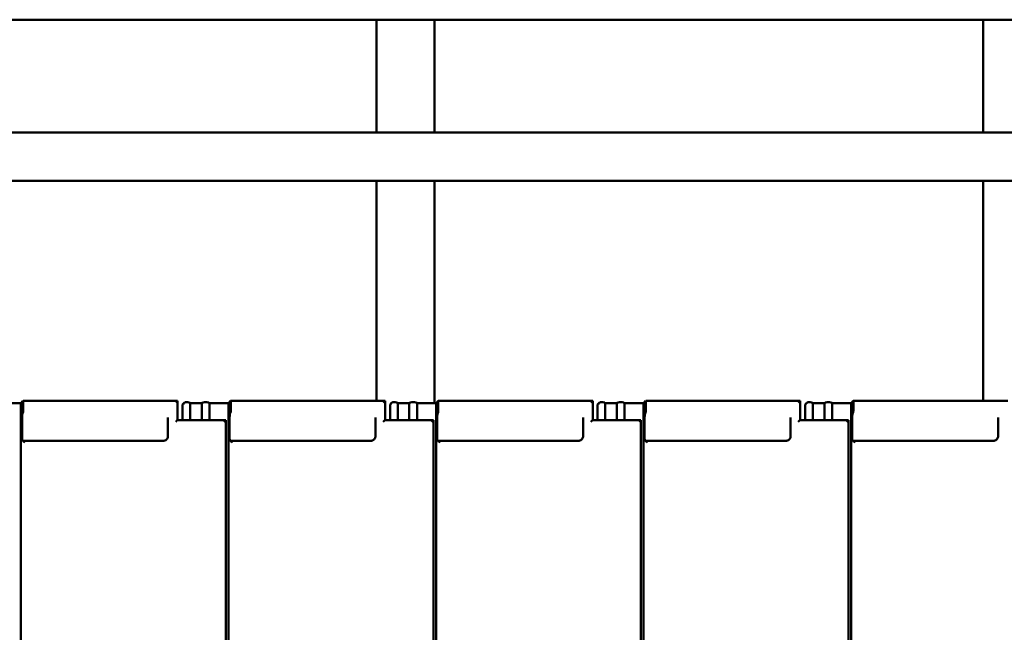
# Model space of a CAD drawing. Header units: millimetres. Extents: x 200 to 13555, y -185 to 8310.
# Tile 47 of 94: x 5695 to 6715, y 6157 to 6792. Entities that reach past the tile are written whole.
import ezdxf

# ---------------------------------------------------------------- set-up
doc = ezdxf.new("R2010")
doc.units = ezdxf.units.MM
doc.header["$LTSCALE"] = 10
doc.layers.add('Sichtbare Kanten(DIN)', color=7, linetype='Continuous', lineweight=50)

msp = doc.modelspace()

# ---------------------------------------------------------------- linework, layer by layer
at = {"layer": 'Sichtbare Kanten(DIN)'}
for p, q in [((6065.1, 6791.7), (5496.8, 6791.7)), ((6065.1, 6791.7), (6065.1, 6674.7)), ((6065.1, 6791.7), (6125.1, 6791.7)), ((6125.1, 6791.7), (6125.1, 6674.7)), ((6693.4, 6791.7), (6125.1, 6791.7)), ((6693.4, 6791.7), (6693.4, 6674.7)), ((6693.4, 6791.7), (6753.4, 6791.7)), ((8294, 6674.7), (1383, 6674.7)), ((8294, 6624.7), (1383, 6624.7)), ((6065.1, 6624.7), (6065.1, 6396.5)), ((6125.1, 6624.7), (6125.1, 6394.1)), ((6693.4, 6624.7), (6693.4, 6396.5)), ((5696.7, 6394.1), (5698.8, 6396.5)), ((5859, 6396.5), (5698.9, 6396.5)), ((5859, 6376.7), (5859, 6396.5)), ((5911.7, 6394.1), (5913.8, 6396.5)), ((6074, 6396.5), (5913.9, 6396.5)), ((6074, 6376.7), (6074, 6396.5)), ((6126.7, 6394.1), (6128.8, 6396.5)), ((6289, 6396.5), (6128.9, 6396.5)), ((6289, 6376.7), (6289, 6396.5)), ((6341.7, 6394.1), (6343.8, 6396.5)), ((6504, 6396.5), (6343.9, 6396.5)), ((6504, 6376.7), (6504, 6396.5)), ((6556.7, 6394.1), (6558.8, 6396.5)), ((6719, 6396.5), (6558.9, 6396.5)), ((5677, 6394.1), (5696.7, 6394.1)), ((5696.7, 6394.1), (5696.7, 5994.1)), ((5699, 6394.8), (5699, 6386.6)), ((5865.3, 6394.3), (5864, 6392.8)), ((5864, 6392.1), (5864, 6392.8)), ((5864, 6392.1), (5864, 6376.7)), ((5866.9, 6395.1), (5869.4, 6395.1)), ((5871.4, 6394.8), (5872, 6394.1)), ((5872, 6394.1), (5884, 6394.1)), ((5872, 6394.1), (5872, 6376.7)), ((5884, 6394.1), (5884.7, 6394.8)), ((5884, 6394.1), (5884, 6376.7)), ((5886.7, 6395.1), (5889.4, 6395.1)), ((5891.4, 6394.8), (5892, 6394.1)), ((5892, 6394.1), (5911.7, 6394.1)), ((5892, 6394.1), (5892, 6376.7)), ((5911.7, 6394.1), (5911.7, 5994.1)), ((5914, 6394.8), (5914, 6386.6)), ((6080.3, 6394.3), (6079, 6392.8)), ((6079, 6392.1), (6079, 6392.8)), ((6079, 6392.1), (6079, 6376.7)), ((6081.9, 6395.1), (6084.4, 6395.1)), ((6086.4, 6394.8), (6087, 6394.1)), ((6087, 6394.1), (6099, 6394.1)), ((6087, 6394.1), (6087, 6376.7)), ((6099, 6394.1), (6099.7, 6394.8)), ((6099, 6394.1), (6099, 6376.7)), ((6101.7, 6395.1), (6104.4, 6395.1)), ((6106.4, 6394.8), (6107, 6394.1)), ((6107, 6394.1), (6126.7, 6394.1)), ((6107, 6394.1), (6107, 6376.7)), ((6126.7, 6394.1), (6126.7, 5994.1)), ((6129, 6394.8), (6129, 6386.6)), ((6295.3, 6394.3), (6294, 6392.8)), ((6294, 6392.1), (6294, 6392.8)), ((6294, 6392.1), (6294, 6376.7)), ((6296.9, 6395.1), (6299.4, 6395.1)), ((6301.4, 6394.8), (6302, 6394.1)), ((6302, 6394.1), (6314, 6394.1)), ((6302, 6394.1), (6302, 6376.7)), ((6314, 6394.1), (6314.7, 6394.8)), ((6314, 6394.1), (6314, 6376.7)), ((6316.7, 6395.1), (6319.4, 6395.1)), ((6321.4, 6394.8), (6322, 6394.1)), ((6322, 6394.1), (6341.7, 6394.1)), ((6322, 6394.1), (6322, 6376.7)), ((6341.7, 6394.1), (6341.7, 5994.1)), ((6344, 6394.8), (6344, 6386.6)), ((6510.3, 6394.3), (6509, 6392.8)), ((6509, 6392.1), (6509, 6392.8)), ((6509, 6392.1), (6509, 6376.7)), ((6511.9, 6395.1), (6514.4, 6395.1)), ((6516.4, 6394.8), (6517, 6394.1)), ((6517, 6394.1), (6529, 6394.1)), ((6517, 6394.1), (6517, 6376.7)), ((6529, 6394.1), (6529.7, 6394.8)), ((6529, 6394.1), (6529, 6376.7)), ((6531.7, 6395.1), (6534.4, 6395.1)), ((6536.4, 6394.8), (6537, 6394.1)), ((6537, 6394.1), (6556.7, 6394.1)), ((6537, 6394.1), (6537, 6376.7)), ((6556.7, 6394.1), (6556.7, 5994.1)), ((6559, 6394.8), (6559, 6386.6)), ((5697.8, 6377.7), (5697.8, 6359.3)), ((5698.8, 6384.5), (5698.2, 6383.2)), ((5849, 6379.4), (5849, 6360)), ((5909, 6376.7), (5859, 6376.7)), ((5909, 5997.2), (5909, 6376.7)), ((5912.8, 6377.7), (5912.8, 6359.3)), ((5913.8, 6384.5), (5913.2, 6383.2)), ((6064, 6379.4), (6064, 6360)), ((6124, 6376.7), (6074, 6376.7)), ((6124, 5997.2), (6124, 6376.7)), ((6127.8, 6377.7), (6127.8, 6359.3)), ((6128.8, 6384.5), (6128.2, 6383.2)), ((6279, 6379.4), (6279, 6360)), ((6339, 6376.7), (6289, 6376.7)), ((6339, 5997.2), (6339, 6376.7)), ((6342.8, 6377.7), (6342.8, 6359.3)), ((6343.8, 6384.5), (6343.2, 6383.2)), ((6494, 6379.4), (6494, 6360)), ((6554, 6376.7), (6504, 6376.7)), ((6554, 5997.2), (6554, 6376.7)), ((6557.8, 6377.7), (6557.8, 6359.3)), ((6558.8, 6384.5), (6558.2, 6383.2)), ((6709, 6379.4), (6709, 6360)), ((5698.2, 6354.9), (5698.8, 6355)), ((5844, 6355), (5698.9, 6355)), ((5913.2, 6354.9), (5913.8, 6355)), ((6059, 6355), (5913.9, 6355)), ((6128.2, 6354.9), (6128.8, 6355)), ((6274, 6355), (6128.9, 6355)), ((6343.2, 6354.9), (6343.8, 6355)), ((6489, 6355), (6343.9, 6355)), ((6558.2, 6354.9), (6558.8, 6355)), ((6704, 6355), (6558.9, 6355))]:
    msp.add_line(p, q, dxfattribs=at)
for centre, major_axis, ratio, start_param, end_param in [((5698.8, 6394.5), (-0.03, -2), 0.104304, 1.69432, 3.265116), ((5857, 6394.5), (2, 2), 0.061163, 6.222099, 7.792895), ((5913.8, 6394.5), (-0.03, -2), 0.104304, 1.69432, 3.265116), ((6072, 6394.5), (2, 2), 0.061163, 6.222099, 7.792895), ((6128.8, 6394.5), (-0.03, -2), 0.104304, 1.69432, 3.265116), ((6287, 6394.5), (2, 2), 0.061163, 6.222099, 7.792895), ((6343.8, 6394.5), (-0.03, -2), 0.104304, 1.69432, 3.265116), ((6502, 6394.5), (2, 2), 0.061163, 6.222099, 7.792895), ((6558.8, 6394.5), (-0.03, -2), 0.104304, 1.69432, 3.265116), ((5698.8, 6386.4), (-0.03, -2), 0.104304, 0.228243, 1.69432), ((5866.7, 6392.8), (0.79, 2.12), 0.866961, 0.404989, 1.871065), ((5866.9, 6393.1), (-2.01, 0), 0.987109, 4.712389, 4.817109), ((5869.4, 6394.8), (2, 0), 0.121869, 0.10472, 1.570796), ((5886.7, 6394.8), (-2, 0), 0.121869, 4.712389, 6.178466), ((5889.4, 6394.8), (2, 0), 0.121869, 0.10472, 1.570796), ((5913.8, 6386.4), (-0.03, -2), 0.104304, 0.228243, 1.69432), ((6081.7, 6392.8), (0.79, 2.12), 0.866961, 0.404989, 1.871065), ((6081.9, 6393.1), (-2.01, 0), 0.987109, 4.712389, 4.817109), ((6084.4, 6394.8), (2, 0), 0.121869, 0.10472, 1.570796), ((6101.7, 6394.8), (-2, 0), 0.121869, 4.712389, 6.178466), ((6104.4, 6394.8), (2, 0), 0.121869, 0.10472, 1.570796), ((6128.8, 6386.4), (-0.03, -2), 0.104304, 0.228243, 1.69432), ((6296.7, 6392.8), (0.79, 2.12), 0.866961, 0.404989, 1.871065), ((6296.9, 6393.1), (-2.01, 0), 0.987109, 4.712389, 4.817109), ((6299.4, 6394.8), (2, 0), 0.121869, 0.10472, 1.570796), ((6316.7, 6394.8), (-2, 0), 0.121869, 4.712389, 6.178466), ((6319.4, 6394.8), (2, 0), 0.121869, 0.10472, 1.570796), ((6343.8, 6386.4), (-0.03, -2), 0.104304, 0.228243, 1.69432), ((6511.7, 6392.8), (0.79, 2.12), 0.866961, 0.404989, 1.871065), ((6511.9, 6393.1), (-2.01, 0), 0.987109, 4.712389, 4.817109), ((6514.4, 6394.8), (2, 0), 0.121869, 0.10472, 1.570796), ((6531.7, 6394.8), (-2, 0), 0.121869, 4.712389, 6.178466), ((6534.4, 6394.8), (2, 0), 0.121869, 0.10472, 1.570796), ((6558.8, 6386.4), (-0.03, -2), 0.104304, 0.228243, 1.69432), ((5698.3, 6378.3), (-0.06, -5), 0.104304, 3.369836, 4.835913), ((5857, 6374.7), (-2, -2), 0.061163, 3.202679, 4.651302), ((5907, 6374.7), (2, 2), 0.061163, 6.222099, 7.792895), ((5913.3, 6378.3), (-0.06, -5), 0.104304, 3.369836, 4.835913), ((6072, 6374.7), (-2, -2), 0.061163, 3.202679, 4.651302), ((6122, 6374.7), (2, 2), 0.061163, 6.222099, 7.792895), ((6128.3, 6378.3), (-0.06, -5), 0.104304, 3.369836, 4.835913), ((6287, 6374.7), (-2, -2), 0.061163, 3.202679, 4.651302), ((6337, 6374.7), (2, 2), 0.061163, 6.222099, 7.792895), ((6343.3, 6378.3), (-0.06, -5), 0.104304, 3.369836, 4.835913), ((6502, 6374.7), (-2, -2), 0.061163, 3.202679, 4.651302), ((6552, 6374.7), (2, 2), 0.061163, 6.222099, 7.792895), ((6558.3, 6378.3), (-0.06, -5), 0.104304, 3.369836, 4.835913), ((5698.3, 6359.9), (-0.06, -5), 0.104304, 4.835913, 6.301989), ((5700.8, 6353), (-2, 2), 0.061163, 4.773475, 6.239552), ((5913.3, 6359.9), (-0.06, -5), 0.104304, 4.835913, 6.301989), ((5915.8, 6353), (-2, 2), 0.061163, 4.773475, 6.239552), ((6128.3, 6359.9), (-0.06, -5), 0.104304, 4.835913, 6.301989), ((6130.8, 6353), (-2, 2), 0.061163, 4.773475, 6.239552), ((6343.3, 6359.9), (-0.06, -5), 0.104304, 4.835913, 6.301989), ((6345.8, 6353), (-2, 2), 0.061163, 4.773475, 6.239552), ((6558.3, 6359.9), (-0.06, -5), 0.104304, 4.835913, 6.301989), ((6560.8, 6353), (-2, 2), 0.061163, 4.773475, 6.239552)]:
    msp.add_ellipse(centre, major_axis=major_axis, ratio=ratio, start_param=start_param, end_param=end_param, dxfattribs=at)
for points in [[(5849, 6360), (5849, 6359.5), (5849, 6359), (5848.6, 6358), (5848.4, 6357.5), (5847.8, 6356.7), (5847.4, 6356.3), (5846.6, 6355.7), (5846.1, 6355.5), (5845.1, 6355.1), (5844.6, 6355), (5844, 6355)], [(6064, 6360), (6064, 6359.5), (6064, 6359), (6063.6, 6358), (6063.4, 6357.5), (6062.8, 6356.7), (6062.4, 6356.3), (6061.6, 6355.7), (6061.1, 6355.5), (6060.1, 6355.1), (6059.6, 6355), (6059, 6355)], [(6279, 6360), (6279, 6359.5), (6279, 6359), (6278.6, 6358), (6278.4, 6357.5), (6277.8, 6356.7), (6277.4, 6356.3), (6276.6, 6355.7), (6276.1, 6355.5), (6275.1, 6355.1), (6274.6, 6355), (6274, 6355)], [(6494, 6360), (6494, 6359.5), (6494, 6359), (6493.6, 6358), (6493.4, 6357.5), (6492.8, 6356.7), (6492.4, 6356.3), (6491.6, 6355.7), (6491.1, 6355.5), (6490.1, 6355.1), (6489.6, 6355), (6489, 6355)], [(6709, 6360), (6709, 6359.5), (6709, 6359), (6708.6, 6358), (6708.4, 6357.5), (6707.8, 6356.7), (6707.4, 6356.3), (6706.6, 6355.7), (6706.1, 6355.5), (6705.1, 6355.1), (6704.6, 6355), (6704, 6355)]]:
    msp.add_open_spline(points, degree=3, knots=[-1.570796, -1.570796, -1.570796, -1.570796, -1.256637, -1.256637, -0.942478, -0.942478, -0.628319, -0.628319, -0.314159, -0.314159, 0, 0, 0, 0], dxfattribs=at)

doc.saveas('drawing.dxf')
